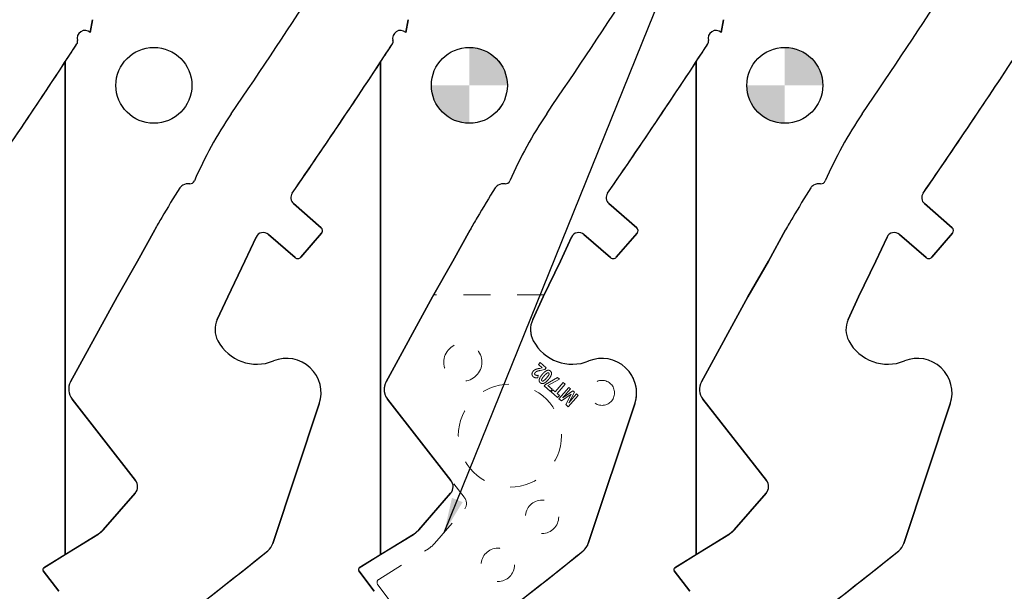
# Model space of a CAD drawing. Header units: inches. Extents: x 0.1 to 87.3, y 0.1 to 33.9.
# Tile 116 of 161: x 25.8 to 29.4, y 23.3 to 25.4. Entities that reach past the tile are written whole.
import ezdxf

# ---------------------------------------------------------------- set-up
doc = ezdxf.new("R2010")
doc.units = ezdxf.units.IN
doc.header["$MEASUREMENT"] = 0
doc.linetypes.add('HIDDEN', pattern=[0.075, 0.05, -0.025])
doc.layers.add('NOTES', color=5, linetype='Continuous')
doc.dimstyles.new('SLDDIMSTYLE4', dxfattribs={"dimtxt": 0.18, "dimasz": 0.13, "dimexe": 0, "dimexo": 0.0625, "dimgap": 0, "dimtad": 0, "dimtih": 1, "dimtoh": 1, "dimdec": 0, "dimrnd": 1e-09, "dimzin": 0, "dimdsep": 46, "dimtxsty": 'Standard', "dimsah": 1, "dimcen": 0.09, "dimadec": 0, "dimazin": 0, "dimtfac": 0.13, "dimtdec": 0, "dimtofl": 0, "dimtmove": 0, "dimatfit": 3, "dimfxl": 0, "dimfrac": 2, "dimtolj": 1, "dimtzin": 0, "dimarcsym": 0})

# ---------------------------------------------------------------- blocks, each defined once
blk = doc.blocks.new('SW_DOWELSYMBOL_2')
at = {"linetype": 'Continuous', "lineweight": 18}
h = blk.add_hatch(color=0, dxfattribs=at)
edge = h.paths.add_edge_path(flags=0)
edge.add_arc((0, 0), 0.1414, 0, 90)
edge.add_line((0, 0.1414), (0, 0))
edge.add_line((0, 0), (0.1414, 0))
h = blk.add_hatch(color=0, dxfattribs=at)
edge = h.paths.add_edge_path(flags=0)
edge.add_arc((0, 0), 0.1414, 180, 270)
edge.add_line((0, -0.1414), (0, 0))
edge.add_line((0, 0), (-0.1414, 0))
at = {"layer": 'NOTES', "color": 0}
blk.add_circle((0, 0), 0.1414, dxfattribs=at)
blk = doc.blocks.new('SW_DOWELSYMBOL_3')
at = {"linetype": 'Continuous', "lineweight": 18}
h = blk.add_hatch(color=0, dxfattribs=at)
edge = h.paths.add_edge_path(flags=0)
edge.add_arc((0, 0), 0.1414, 0, 90)
edge.add_line((0, 0.1414), (0, 0))
edge.add_line((0, 0), (0.1414, 0))
h = blk.add_hatch(color=0, dxfattribs=at)
edge = h.paths.add_edge_path(flags=0)
edge.add_arc((0, 0), 0.1414, 180, 270)
edge.add_line((0, -0.1414), (0, 0))
edge.add_line((0, 0), (-0.1414, 0))
at = {"layer": 'NOTES', "color": 0}
blk.add_circle((0, 0), 0.1414, dxfattribs=at)

msp = doc.modelspace()

# ---------------------------------------------------------------- linework, layer by layer
at = {"color": 7, "linetype": 'Continuous', "lineweight": 25}
for p, q in [((26.023353, 25.402002), (26.032083, 25.44929)), ((26.032083, 25.44929), (26.023353, 25.402002)), ((27.197103, 25.402002), (27.205833, 25.44929)), ((27.205833, 25.44929), (27.197103, 25.402002)), ((28.370853, 25.402002), (28.379583, 25.44929)), ((28.379583, 25.44929), (28.370853, 25.402002)), ((25.929935, 23.457849), (25.929935, 25.292427)), ((25.929935, 25.292427), (25.929935, 23.457849)), ((27.103685, 23.457849), (27.103685, 25.292427)), ((27.103685, 25.292427), (27.103685, 23.457849)), ((28.277435, 23.457849), (28.277435, 25.292427)), ((28.277435, 25.292427), (28.277435, 23.457849)), ((26.882552, 24.675001), (26.779505, 24.76449)), ((26.779505, 24.76449), (26.882552, 24.675001)), ((28.056302, 24.675001), (27.953255, 24.76449)), ((27.953255, 24.76449), (28.056302, 24.675001)), ((29.230052, 24.675001), (29.127005, 24.76449)), ((29.127005, 24.76449), (29.230052, 24.675001)), ((26.263104, 24.66743), (26.199032, 24.550155)), ((26.199032, 24.550155), (26.263104, 24.66743)), ((27.436854, 24.66743), (27.372782, 24.550155)), ((27.372782, 24.550155), (27.436854, 24.66743)), ((28.610604, 24.66743), (28.546532, 24.550155)), ((28.546532, 24.550155), (28.610604, 24.66743)), ((26.598825, 24.550155), (26.64017, 24.63991)), ((26.64017, 24.63991), (26.598825, 24.550155)), ((26.68635, 24.64985), (26.785748, 24.56353)), ((26.785748, 24.56353), (26.68635, 24.64985)), ((26.806575, 24.564997), (26.884019, 24.654173)), ((26.884019, 24.654173), (26.806575, 24.564997)), ((27.772575, 24.550155), (27.81392, 24.63991)), ((27.81392, 24.63991), (27.772575, 24.550155)), ((27.8601, 24.64985), (27.959498, 24.56353)), ((27.959498, 24.56353), (27.8601, 24.64985)), ((27.980325, 24.564997), (28.057769, 24.654173)), ((28.057769, 24.654173), (27.980325, 24.564997)), ((28.946325, 24.550155), (28.98767, 24.63991)), ((28.98767, 24.63991), (28.946325, 24.550155)), ((29.03385, 24.64985), (29.133248, 24.56353)), ((29.133248, 24.56353), (29.03385, 24.64985)), ((29.154075, 24.564997), (29.231519, 24.654173)), ((29.231519, 24.654173), (29.154075, 24.564997)), ((26.199032, 24.550155), (26.122781, 24.417371)), ((26.122781, 24.417371), (26.199032, 24.550155)), ((26.534619, 24.417371), (26.598825, 24.550155)), ((26.598825, 24.550155), (26.534619, 24.417371)), ((27.372782, 24.550155), (27.296531, 24.417371)), ((27.296531, 24.417371), (27.372782, 24.550155)), ((27.708369, 24.417371), (27.772575, 24.550155)), ((27.772575, 24.550155), (27.708369, 24.417371)), ((28.546532, 24.550155), (28.470281, 24.417371)), ((28.470281, 24.417371), (28.546532, 24.550155)), ((28.882119, 24.417371), (28.946325, 24.550155)), ((28.946325, 24.550155), (28.882119, 24.417371)), ((26.122781, 24.417371), (25.950017, 24.101149)), ((25.950017, 24.101149), (26.122781, 24.417371)), ((26.495632, 24.332735), (26.534619, 24.417371)), ((26.534619, 24.417371), (26.495632, 24.332735)), ((27.296531, 24.417371), (27.123767, 24.101149)), ((27.123767, 24.101149), (27.296531, 24.417371)), ((27.669382, 24.332735), (27.708369, 24.417371)), ((27.708369, 24.417371), (27.669382, 24.332735)), ((28.470281, 24.417371), (28.297517, 24.101149)), ((28.297517, 24.101149), (28.470281, 24.417371)), ((28.843132, 24.332735), (28.882119, 24.417371)), ((28.882119, 24.417371), (28.843132, 24.332735)), ((25.955324, 24.036455), (26.191663, 23.734258)), ((26.191663, 23.734258), (25.955324, 24.036455)), ((27.129074, 24.036455), (27.365413, 23.734258)), ((27.365413, 23.734258), (27.129074, 24.036455)), ((28.302824, 24.036455), (28.539163, 23.734258)), ((28.539163, 23.734258), (28.302824, 24.036455)), ((26.702645, 23.499613), (26.87552, 24.019568)), ((26.87552, 24.019568), (26.702645, 23.499613)), ((27.876395, 23.499613), (28.04927, 24.019568)), ((28.04927, 24.019568), (27.876395, 23.499613)), ((29.050145, 23.499613), (29.22302, 24.019568)), ((29.22302, 24.019568), (29.050145, 23.499613)), ((26.190438, 23.686568), (26.071864, 23.55003)), ((26.071864, 23.55003), (26.190438, 23.686568)), ((27.364188, 23.686568), (27.245614, 23.55003)), ((27.245614, 23.55003), (27.364188, 23.686568)), ((28.537938, 23.686568), (28.419364, 23.55003)), ((28.419364, 23.55003), (28.537938, 23.686568)), ((26.051845, 23.533066), (25.850568, 23.408881)), ((25.929935, 23.457849), (26.051845, 23.533066)), ((26.051845, 23.533066), (26.071864, 23.55003)), ((27.225595, 23.533066), (27.024318, 23.408881)), ((27.103685, 23.457849), (27.225595, 23.533066)), ((27.225595, 23.533066), (27.245614, 23.55003)), ((28.399345, 23.533066), (28.198068, 23.408881)), ((28.277435, 23.457849), (28.399345, 23.533066)), ((28.399345, 23.533066), (28.419364, 23.55003)), ((25.850568, 23.408881), (25.929935, 23.457849)), ((27.024318, 23.408881), (27.103685, 23.457849)), ((28.198068, 23.408881), (28.277435, 23.457849)), ((25.848519, 23.397982), (25.906292, 23.321392)), ((25.906292, 23.321392), (25.848519, 23.397982)), ((27.022269, 23.397982), (27.080042, 23.321392)), ((27.080042, 23.321392), (27.022269, 23.397982)), ((28.196019, 23.397982), (28.253792, 23.321392)), ((28.253792, 23.321392), (28.196019, 23.397982))]:
    msp.add_line(p, q, dxfattribs=at)
at = {"color": 7, "linetype": 'HIDDEN', "lineweight": 18}
for p, q in [((27.300628, 24.424871), (27.123767, 24.101149)), ((27.711824, 24.424871), (27.300628, 24.424871)), ((27.669382, 24.332735), (27.711824, 24.424871)), ((27.690981, 24.165521), (27.697525, 24.173056)), ((27.705058, 24.153296), (27.690981, 24.165521)), ((27.696107, 24.151373), (27.704711, 24.152896)), ((27.714704, 24.147206), (27.69726, 24.143512)), ((27.697525, 24.173056), (27.720116, 24.153437)), ((27.720116, 24.153437), (27.714704, 24.147206)), ((27.689447, 24.125448), (27.688148, 24.116452)), ((27.717355, 24.0915), (27.761426, 24.117562)), ((27.768587, 24.111343), (27.726263, 24.087118)), ((27.761426, 24.117562), (27.768587, 24.111343)), ((27.712472, 24.085877), (27.717355, 24.0915)), ((27.73566, 24.06574), (27.712472, 24.085877)), ((27.726263, 24.087118), (27.742204, 24.073275)), ((27.742204, 24.073275), (27.73566, 24.06574)), ((27.737729, 24.063836), (27.744228, 24.071319)), ((27.744228, 24.071319), (27.753007, 24.063695)), ((27.753007, 24.063695), (27.783294, 24.098571)), ((27.790144, 24.092623), (27.759856, 24.057746)), ((27.767104, 24.038326), (27.80389, 24.080685)), ((27.783294, 24.098571), (27.790144, 24.092623)), ((27.810282, 24.075134), (27.79287, 24.055085)), ((27.80389, 24.080685), (27.810282, 24.075134)), ((27.129074, 24.036455), (27.413952, 23.672194)), ((27.762131, 24.042645), (27.737729, 24.063836)), ((27.759856, 24.057746), (27.768629, 24.050128)), ((27.768629, 24.050128), (27.762131, 24.042645)), ((27.776433, 24.030224), (27.767104, 24.038326)), ((27.812678, 24.055567), (27.776433, 24.030224)), ((27.781341, 24.042077), (27.818477, 24.068017)), ((27.792327, 24.016422), (27.812811, 24.055452)), ((27.838443, 24.050678), (27.801657, 24.008319)), ((27.824757, 24.062564), (27.803688, 24.022578)), ((27.815206, 24.036297), (27.832316, 24.055999)), ((27.818477, 24.068017), (27.824757, 24.062564)), ((27.832316, 24.055999), (27.838443, 24.050678)), ((27.801657, 24.008319), (27.792327, 24.016422)), ((27.876395, 23.499613), (28.04927, 24.019568)), ((27.304062, 23.499272), (27.416398, 23.628628)), ((27.096395, 23.36593), (27.281456, 23.48011)), ((27.13822, 23.285789), (27.094389, 23.343896))]:
    msp.add_line(p, q, dxfattribs=at)
at = {"color": 7, "linetype": 'Continuous', "lineweight": 25}
for centre in [(26.259935, 25.204865), (27.433685, 25.204865), (28.607435, 25.204865)]:
    msp.add_circle(centre, 0.141375, dxfattribs=at)
at = {"color": 7, "linetype": 'HIDDEN', "lineweight": 18}
for centre, radius in [((27.40952, 24.174295), 0.070866), ((27.927422, 24.060107), 0.046506), ((27.584636, 23.900741), 0.191929), ((27.704275, 23.598775), 0.062008), ((27.539607, 23.419712), 0.062008)]:
    msp.add_circle(centre, radius, dxfattribs=at)
at = {"color": 7, "linetype": 'Continuous', "lineweight": 25}
for centre, radius, start, end in [((5.916319, 39.201135), 24.990425, 325.6467705, 327.0091757), ((5.916319, 39.201135), 24.990425, 325.6467705, 327.0091757), ((7.090069, 39.201135), 24.990425, 325.6467705, 327.0091757), ((7.090069, 39.201135), 24.990425, 325.6467705, 327.0091757), ((8.263819, 39.201135), 24.990425, 325.6467705, 327.0091757), ((8.263819, 39.201135), 24.990425, 325.6467705, 327.0091757), ((26.003935, 25.379758), 0.029528, 48.880181, 196.113009), ((26.003935, 25.379758), 0.029528, 48.880181, 196.113009), ((27.177685, 25.379758), 0.029528, 48.880181, 196.113009), ((27.177685, 25.379758), 0.029528, 48.880181, 196.113009), ((28.351435, 25.379758), 0.029528, 48.880181, 196.113009), ((28.351435, 25.379758), 0.029528, 48.880181, 196.113009), ((4.742569, 39.201135), 25.344756, 325.384301, 326.8975404), ((4.742569, 39.201135), 25.344756, 326.7166078, 326.8975404), ((25.961383, 25.367466), 0.014764, 326.89754, 16.113009), ((25.961383, 25.367466), 0.014764, 326.89754, 16.113009), ((5.916319, 39.201135), 25.344756, 325.384301, 326.8975404), ((5.916319, 39.201135), 25.344756, 326.7166078, 326.8975404), ((27.135133, 25.367466), 0.014764, 326.89754, 16.113009), ((27.135133, 25.367466), 0.014764, 326.89754, 16.113009), ((7.090069, 39.201135), 25.344756, 325.384301, 326.8975404), ((7.090069, 39.201135), 25.344756, 326.7166078, 326.8975404), ((28.308883, 25.367466), 0.014764, 326.89754, 16.113009), ((28.308883, 25.367466), 0.014764, 326.89754, 16.113009), ((8.263819, 39.201135), 25.344756, 325.384301, 326.8975404), ((4.742569, 39.201135), 25.344756, 325.384301, 326.7166078), ((5.916319, 39.201135), 25.344756, 325.384301, 326.7166078), ((7.090069, 39.201135), 25.344756, 325.384301, 326.7166078), ((8.263819, 39.201135), 25.344756, 325.384301, 326.7166078), ((27.857638, 24.217706), 1.578856, 146.060592, 156.426541), ((27.857638, 24.217706), 1.578856, 146.060592, 156.426541), ((29.031388, 24.217706), 1.578856, 146.060592, 156.426541), ((29.031388, 24.217706), 1.578856, 146.060592, 156.426541), ((30.205138, 24.217706), 1.578856, 146.060592, 156.426541), ((30.205138, 24.217706), 1.578856, 146.060592, 156.426541), ((26.389755, 24.791637), 0.047244, 85.692394, 118.651586), ((26.389755, 24.791637), 0.047244, 85.692394, 118.651586), ((26.394609, 24.856081), 0.017382, 265.692821, 336.426541), ((26.394609, 24.856081), 0.017382, 265.692821, 336.426541), ((27.563505, 24.791637), 0.047244, 85.692394, 118.651586), ((27.563505, 24.791637), 0.047244, 85.692394, 118.651586), ((27.568359, 24.856081), 0.017382, 265.692821, 336.426541), ((27.568359, 24.856081), 0.017382, 265.692821, 336.426541), ((28.737255, 24.791637), 0.047244, 85.692394, 118.651586), ((28.737255, 24.791637), 0.047244, 85.692394, 118.651586), ((28.742109, 24.856081), 0.017382, 265.692821, 336.426541), ((28.742109, 24.856081), 0.017382, 265.692821, 336.426541), ((29.659289, 22.73805), 3.905967, 147.739348, 149.629084), ((29.659289, 22.73805), 3.905967, 147.739348, 149.629084), ((26.381261, 24.807184), 0.029528, 118.651586, 147.739348), ((26.381261, 24.807184), 0.029528, 118.651586, 147.739348), ((26.798866, 24.786785), 0.029528, 145.384301, 229.028), ((26.798866, 24.786785), 0.029528, 145.384301, 229.028), ((30.833039, 22.73805), 3.905967, 147.739348, 149.629084), ((30.833039, 22.73805), 3.905967, 147.739348, 149.629084), ((27.555011, 24.807184), 0.029528, 118.651586, 147.739348), ((27.555011, 24.807184), 0.029528, 118.651586, 147.739348), ((27.972616, 24.786785), 0.029528, 145.384301, 229.028), ((27.972616, 24.786785), 0.029528, 145.384301, 229.028), ((32.006789, 22.73805), 3.905967, 147.739348, 149.629084), ((32.006789, 22.73805), 3.905967, 147.739348, 149.629084), ((28.728761, 24.807184), 0.029528, 118.651586, 147.739348), ((28.728761, 24.807184), 0.029528, 118.651586, 147.739348), ((29.146366, 24.786785), 0.029528, 145.384301, 229.028), ((29.146366, 24.786785), 0.029528, 145.384301, 229.028), ((27.250463, 24.127999), 1.125107, 148.677497, 150.014763), ((27.250463, 24.127999), 1.125107, 148.677497, 150.014763), ((28.424213, 24.127999), 1.125107, 148.677497, 150.014763), ((28.424213, 24.127999), 1.125107, 148.677497, 150.014763), ((29.597963, 24.127999), 1.125107, 148.677497, 150.014763), ((29.597963, 24.127999), 1.125107, 148.677497, 150.014763), ((28.69985, 23.314065), 2.787351, 150.413077, 150.952269), ((28.69985, 23.314065), 2.787351, 150.413077, 150.952269), ((26.666989, 24.627555), 0.029528, 49.028, 155.26684), ((26.666989, 24.627555), 0.029528, 49.028, 155.26684), ((26.872872, 24.663854), 0.014764, 319.028, 49.028), ((26.872872, 24.663854), 0.014764, 319.028, 49.028), ((29.8736, 23.314065), 2.787351, 150.413077, 150.952269), ((29.8736, 23.314065), 2.787351, 150.413077, 150.952269), ((27.840739, 24.627555), 0.029528, 49.028, 155.26684), ((27.840739, 24.627555), 0.029528, 49.028, 155.26684), ((28.046622, 24.663854), 0.014764, 319.028, 49.028), ((28.046622, 24.663854), 0.014764, 319.028, 49.028), ((31.04735, 23.314065), 2.787351, 150.413077, 150.952269), ((31.04735, 23.314065), 2.787351, 150.413077, 150.952269), ((29.014489, 24.627555), 0.029528, 49.028, 155.26684), ((29.014489, 24.627555), 0.029528, 49.028, 155.26684), ((29.220372, 24.663854), 0.014764, 319.028, 49.028), ((29.220372, 24.663854), 0.014764, 319.028, 49.028), ((26.795428, 24.574677), 0.014764, 229.028, 319.028), ((26.795428, 24.574677), 0.014764, 229.028, 319.028), ((27.969178, 24.574677), 0.014764, 229.028, 319.028), ((27.969178, 24.574677), 0.014764, 229.028, 319.028), ((29.142928, 24.574677), 0.014764, 229.028, 319.028), ((29.142928, 24.574677), 0.014764, 229.028, 319.028), ((26.575989, 24.295719), 0.088473, 155.26684, 207.882045), ((26.575989, 24.295719), 0.088473, 155.26684, 207.882045), ((27.749739, 24.295719), 0.088473, 155.26684, 207.882045), ((27.749739, 24.295719), 0.088473, 155.26684, 207.882045), ((28.923489, 24.295719), 0.088473, 155.26684, 207.882045), ((28.923489, 24.295719), 0.088473, 155.26684, 207.882045), ((26.643056, 24.331202), 0.164349, 207.882045, 292.189315), ((26.643056, 24.331202), 0.164349, 207.882045, 292.189315), ((27.816806, 24.331202), 0.164349, 207.882045, 292.189315), ((27.816806, 24.331202), 0.164349, 207.882045, 292.189315), ((28.990556, 24.331202), 0.164349, 207.882045, 292.189315), ((28.990556, 24.331202), 0.164349, 207.882045, 292.189315), ((26.753635, 24.060092), 0.128445, 341.609021, 112.189315), ((26.753635, 24.060092), 0.128445, 341.609021, 112.189315), ((27.927385, 24.060092), 0.128445, 341.609021, 112.189315), ((27.927385, 24.060092), 0.128445, 341.609021, 112.189315), ((29.101135, 24.060092), 0.128445, 341.609021, 112.189315), ((29.101135, 24.060092), 0.128445, 341.609021, 112.189315), ((26.001842, 24.072835), 0.059055, 151.350586, 218.027907), ((26.001842, 24.072835), 0.059055, 151.350586, 218.027907), ((27.175592, 24.072835), 0.059055, 151.350586, 218.027907), ((27.175592, 24.072835), 0.059055, 151.350586, 218.027907), ((28.349342, 24.072835), 0.059055, 151.350586, 218.027907), ((28.349342, 24.072835), 0.059055, 151.350586, 218.027907), ((26.162124, 23.711157), 0.0375, 319.028, 38.028), ((26.162124, 23.711157), 0.0375, 319.028, 38.028), ((27.335874, 23.711157), 0.0375, 319.028, 38.028), ((27.335874, 23.711157), 0.0375, 319.028, 38.028), ((28.509624, 23.711157), 0.0375, 319.028, 38.028), ((28.509624, 23.711157), 0.0375, 319.028, 38.028), ((26.646606, 23.518245), 0.059055, 308.881055, 341.608983), ((26.646606, 23.518245), 0.059055, 308.881055, 341.608983), ((27.820356, 23.518245), 0.059055, 308.881055, 341.608983), ((27.820356, 23.518245), 0.059055, 308.881055, 341.608983), ((28.994106, 23.518245), 0.059055, 308.881055, 341.608983), ((28.994106, 23.518245), 0.059055, 308.881055, 341.608983), ((13.709443, 39.562299), 20.669291, 305.2028852, 308.8810553), ((13.709443, 39.562299), 20.669291, 306.2449831, 308.8810553), ((14.883193, 39.562299), 20.669291, 305.2028852, 308.8810553), ((14.883193, 39.562299), 20.669291, 306.2449831, 308.8810553), ((16.056943, 39.562299), 20.669291, 305.2028852, 308.8810553), ((16.056943, 39.562299), 20.669291, 306.2449831, 308.8810553), ((25.854506, 23.402498), 0.0075, 121.673975, 217.028), ((25.854506, 23.402498), 0.0075, 121.673975, 217.028), ((27.028256, 23.402498), 0.0075, 121.673975, 217.028), ((27.028256, 23.402498), 0.0075, 121.673975, 217.028), ((28.202006, 23.402498), 0.0075, 121.673975, 217.028), ((28.202006, 23.402498), 0.0075, 121.673975, 217.028)]:
    msp.add_arc(centre, radius, start, end, dxfattribs=at)
at = {"color": 7, "linetype": 'HIDDEN', "lineweight": 18}
for centre, radius, start, end in [((27.749739, 24.295719), 0.088473, 155.26684, 207.882045), ((27.816806, 24.331202), 0.164349, 207.882045, 292.189315), ((27.927385, 24.060092), 0.128445, 341.609021, 112.189315), ((27.175592, 24.072835), 0.059055, 151.350586, 218.027907), ((27.820356, 23.518245), 0.059055, 308.881055, 341.608983), ((14.883193, 39.562299), 20.669291, 305.2028857, 308.8810553)]:
    msp.add_arc(centre, radius, start, end, dxfattribs=at)
for centre, major_axis, ratio, start_param, end_param in [((27.390693, 23.654003), (-0.022344, 0.02857), 0.8141078, 3.29853774, 4.71238551), ((27.195197, 23.593813), (-0.108865, 0.094541), 0.81915204, 2.89098902, 3.14159265), ((27.107177, 23.351717), (-0.013608, 0.011818), 0.81915204, 6.03258167, 7.60009729)]:
    msp.add_ellipse(centre, major_axis=major_axis, ratio=ratio, start_param=start_param, end_param=end_param, dxfattribs=at)
for points, knots in [([(27.671082, 24.140786), (27.672042, 24.141814), (27.673722, 24.143614), (27.675759, 24.144993), (27.676634, 24.145585)], [0, 0, 0, 0, 0.57074644, 1, 1, 1, 1]), ([(27.676634, 24.145585), (27.677842, 24.146267), (27.680078, 24.147529), (27.682509, 24.148355), (27.683627, 24.148735)], [0, 0, 0, 0, 0.54008047, 1, 1, 1, 1]), ([(27.683627, 24.148735), (27.685581, 24.149247), (27.689698, 24.150327), (27.6939, 24.151013), (27.696107, 24.151373)], [0, 0, 0, 0, 0.47451114, 1, 1, 1, 1]), ([(27.69726, 24.143512), (27.694867, 24.142994), (27.691328, 24.142227), (27.687851, 24.141218), (27.686725, 24.140891)], [0, 0, 0, 0, 0.67620193, 1, 1, 1, 1]), ([(27.705144, 24.129286), (27.708296, 24.132853), (27.713253, 24.138463), (27.719801, 24.142008), (27.722187, 24.143299)], [0, 0, 0, 0, 0.63564497, 1, 1, 1, 1]), ([(27.722187, 24.143299), (27.723512, 24.143729), (27.72604, 24.144549), (27.729746, 24.144308), (27.732888, 24.143137), (27.734518, 24.141873), (27.735362, 24.141218)], [0, 0, 0, 0, 0.29460514, 0.56248034, 0.7734345, 1, 1, 1, 1]), ([(27.66726, 24.126513), (27.666975, 24.127833), (27.666458, 24.13023), (27.666959, 24.132623), (27.667184, 24.133698)], [0, 0, 0, 0, 0.55076873, 1, 1, 1, 1]), ([(27.667184, 24.133698), (27.667673, 24.135095), (27.668579, 24.137679), (27.670294, 24.139808), (27.671082, 24.140786)], [0, 0, 0, 0, 0.54055502, 1, 1, 1, 1]), ([(27.67135, 24.120414), (27.67033, 24.121424), (27.668548, 24.123187), (27.667646, 24.125516), (27.66726, 24.126513)], [0, 0, 0, 0, 0.57211002, 1, 1, 1, 1]), ([(27.676029, 24.117404), (27.675127, 24.117852), (27.673456, 24.118684), (27.672014, 24.119869), (27.67135, 24.120414)], [0, 0, 0, 0, 0.539267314, 1, 1, 1, 1]), ([(27.680922, 24.116127), (27.679984, 24.116263), (27.678303, 24.116507), (27.676725, 24.117129), (27.676029, 24.117404)], [0, 0, 0, 0, 0.55848609, 1, 1, 1, 1]), ([(27.678778, 24.135932), (27.67807, 24.135066), (27.676921, 24.13366), (27.676656, 24.131883), (27.676554, 24.131201)], [0, 0, 0, 0, 0.61629744, 1, 1, 1, 1]), ([(27.676554, 24.131201), (27.676577, 24.130809), (27.676622, 24.130032), (27.677154, 24.128683), (27.677878, 24.127941), (27.678333, 24.127477)], [0, 0, 0, 0, 0.27649586, 0.54660284, 1, 1, 1, 1]), ([(27.678333, 24.127477), (27.679096, 24.126929), (27.6805, 24.125922), (27.68219, 24.125591), (27.682961, 24.12544)], [0, 0, 0, 0, 0.54412722, 1, 1, 1, 1]), ([(27.68213, 24.138814), (27.68145, 24.138345), (27.680228, 24.137504), (27.679223, 24.136414), (27.678778, 24.135932)], [0, 0, 0, 0, 0.55720746, 1, 1, 1, 1]), ([(27.688148, 24.116452), (27.686623, 24.116267), (27.684219, 24.115975), (27.681804, 24.116086), (27.680922, 24.116127)], [0, 0, 0, 0, 0.63493448, 1, 1, 1, 1]), ([(27.686725, 24.140891), (27.685782, 24.140557), (27.684191, 24.139993), (27.682727, 24.139156), (27.68213, 24.138814)], [0, 0, 0, 0, 0.5924868, 1, 1, 1, 1]), ([(27.682961, 24.12544), (27.684091, 24.125335), (27.686253, 24.125135), (27.688415, 24.125347), (27.689447, 24.125448)], [0, 0, 0, 0, 0.52242521, 1, 1, 1, 1]), ([(27.697497, 24.097617), (27.696572, 24.098552), (27.694767, 24.100378), (27.693488, 24.10382), (27.693234, 24.107256), (27.693652, 24.109396), (27.693873, 24.110521)], [0, 0, 0, 0, 0.2761883, 0.53952927, 0.75779867, 1, 1, 1, 1]), ([(27.693873, 24.110521), (27.695206, 24.113905), (27.697918, 24.120786), (27.70271, 24.126422), (27.705144, 24.129286)], [0, 0, 0, 0, 0.49188875, 1, 1, 1, 1]), ([(27.703308, 24.111246), (27.703022, 24.110508), (27.702509, 24.109179), (27.702402, 24.107292), (27.702865, 24.105813), (27.703477, 24.105176), (27.703784, 24.104856)], [0, 0, 0, 0, 0.3436522, 0.61893072, 0.8088306, 1, 1, 1, 1]), ([(27.711954, 24.123372), (27.709814, 24.120911), (27.706534, 24.117139), (27.704139, 24.112765), (27.703308, 24.111246)], [0, 0, 0, 0, 0.65259628, 1, 1, 1, 1]), ([(27.71019, 24.105268), (27.71202, 24.106705), (27.71594, 24.109784), (27.719209, 24.11355), (27.720952, 24.115558)], [0, 0, 0, 0, 0.46668526, 1, 1, 1, 1]), ([(27.727736, 24.109667), (27.724563, 24.10607), (27.719585, 24.100425), (27.713014, 24.096841), (27.71063, 24.095542)], [0, 0, 0, 0, 0.6372683, 1, 1, 1, 1]), ([(27.722676, 24.133575), (27.720846, 24.132149), (27.716937, 24.129103), (27.713684, 24.125362), (27.711954, 24.123372)], [0, 0, 0, 0, 0.4682096, 1, 1, 1, 1]), ([(27.720952, 24.115558), (27.723091, 24.118016), (27.726361, 24.121775), (27.728784, 24.126116), (27.729623, 24.127618)], [0, 0, 0, 0, 0.65394626, 1, 1, 1, 1]), ([(27.729098, 24.134005), (27.728628, 24.134325), (27.727673, 24.134974), (27.725928, 24.134979), (27.72425, 24.134476), (27.723231, 24.133893), (27.722676, 24.133575)], [0, 0, 0, 0, 0.24192939, 0.49179115, 0.72308184, 1, 1, 1, 1]), ([(27.739011, 24.128384), (27.737681, 24.125019), (27.734967, 24.118154), (27.730178, 24.112533), (27.727736, 24.109667)], [0, 0, 0, 0, 0.490125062, 1, 1, 1, 1]), ([(27.729623, 24.127618), (27.729912, 24.128346), (27.730433, 24.129662), (27.730527, 24.131548), (27.730039, 24.133033), (27.729414, 24.133679), (27.729098, 24.134005)], [0, 0, 0, 0, 0.3392516, 0.61291127, 0.80449394, 1, 1, 1, 1]), ([(27.735362, 24.141218), (27.736286, 24.140285), (27.73809, 24.138464), (27.739376, 24.13504), (27.739641, 24.131624), (27.739228, 24.1295), (27.739011, 24.128384)], [0, 0, 0, 0, 0.277242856, 0.540856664, 0.758710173, 1, 1, 1, 1]), ([(27.71063, 24.095542), (27.709309, 24.095113), (27.706789, 24.094294), (27.703094, 24.094535), (27.699962, 24.095704), (27.698338, 24.096964), (27.697497, 24.097617)], [0, 0, 0, 0, 0.29466248, 0.56253467, 0.77347936, 1, 1, 1, 1]), ([(27.703784, 24.104856), (27.704256, 24.104534), (27.705213, 24.10388), (27.70696, 24.103867), (27.708631, 24.104367), (27.709641, 24.104951), (27.71019, 24.105268)], [0, 0, 0, 0, 0.244007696, 0.494457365, 0.724951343, 1, 1, 1, 1]), ([(27.789999, 24.051846), (27.788803, 24.050542), (27.785859, 24.047336), (27.782899, 24.044144), (27.781142, 24.042249)], [0, 0, 0, 0, 0.406425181, 1, 1, 1, 1]), ([(27.79287, 24.055085), (27.792368, 24.054512), (27.791417, 24.053427), (27.790454, 24.052353), (27.789999, 24.051846)], [0, 0, 0, 0, 0.52750281, 1, 1, 1, 1]), ([(27.803887, 24.022406), (27.806426, 24.025599), (27.810144, 24.030275), (27.813987, 24.034847), (27.815206, 24.036297)], [0, 0, 0, 0, 0.68292384, 1, 1, 1, 1])]:
    msp.add_open_spline(points, degree=3, knots=knots, dxfattribs=at)
at = {"color": 7, "linetype": 'Continuous', "lineweight": 25}
for points in [[(26.071864, 23.55003), (26.070365, 23.548384), (26.067367, 23.545093), (26.060873, 23.539162), (26.055435, 23.53549), (26.051845, 23.533066)], [(27.245614, 23.55003), (27.244115, 23.548384), (27.241117, 23.545093), (27.234623, 23.539162), (27.229185, 23.53549), (27.225595, 23.533066)], [(28.419364, 23.55003), (28.417865, 23.548384), (28.414867, 23.545093), (28.408373, 23.539162), (28.402935, 23.53549), (28.399345, 23.533066)]]:
    msp.add_open_spline(points, degree=3, knots=[0, 0, 0, 0, 0.25357108, 0.5071397, 1, 1, 1, 1], dxfattribs=at)

# ---------------------------------------------------------------- block references
at = {"layer": 'NOTES'}
for name, p in [('SW_DOWELSYMBOL_3', (27.433685, 25.204865)), ('SW_DOWELSYMBOL_2', (28.607435, 25.204865))]:
    msp.add_blockref(name, p, dxfattribs=at)

# ---------------------------------------------------------------- leaders
for points in [[(27.340204, 23.54089), (29.352068, 28.523342), (29.602068, 28.523342)], [(24.523306, 24.667034), (26.328118, 28.398615), (26.578118, 28.398615)], [(25.308873, 24.945421), (26.328118, 28.398615), (26.578118, 28.398615)]]:
    msp.add_leader(points, dimstyle='SLDDIMSTYLE4', dxfattribs=at)

doc.saveas('drawing.dxf')
